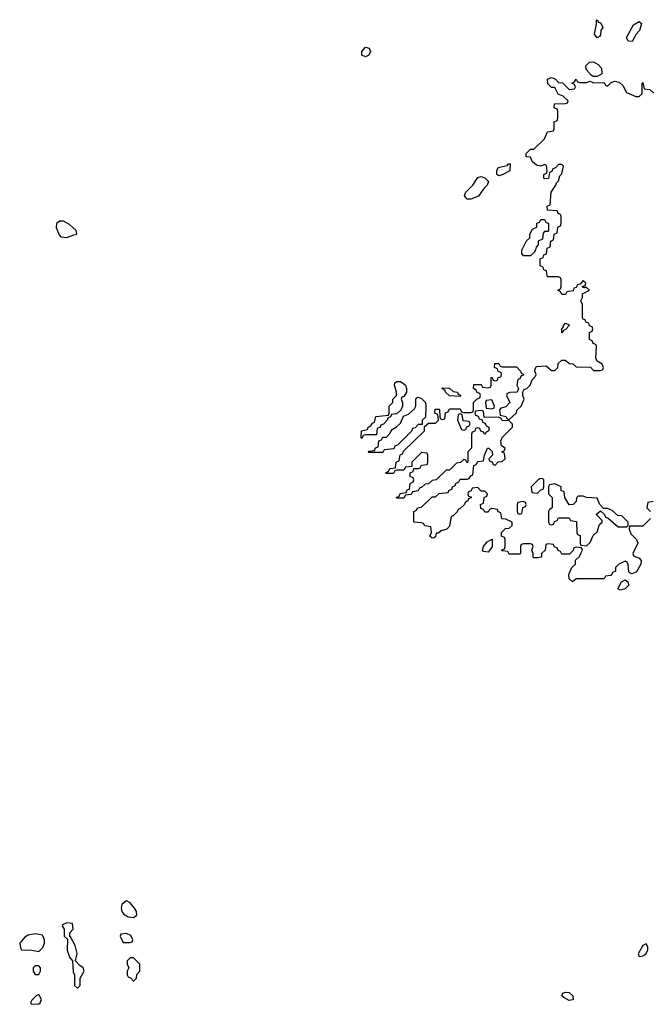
# Model space of a CAD drawing. Header units: inches. Extents: x 2710684 to 2828758, y 857022 to 965663.
# Tile 202 of 256: x 2733041 to 2736633, y 926402 to 932012. Entities that reach past the tile are written whole.
import ezdxf

# ---------------------------------------------------------------- set-up
doc = ezdxf.new("R2010")
doc.units = ezdxf.units.IN
doc.header["$MEASUREMENT"] = 0
doc.layers.add('C7932', color=7, linetype='Continuous')
doc.layers.add('C7933', color=7, linetype='Continuous')

msp = doc.modelspace()

# ---------------------------------------------------------------- linework, layer by layer
at = {"layer": 'C7932', "color": 4, "elevation": 12}
for points in [[(2736634, 929170), (2736590, 929126), (2736514, 929126), (2736512, 929110), (2736522, 929082), (2736554, 929050), (2736562, 929030), (2736534, 928970), (2736538, 928958), (2736570, 928944.7), (2736581, 928930), (2736578.8, 928910), (2736554, 928866), (2736530, 928855.3), (2736518, 928858), (2736510, 928866), (2736507.3, 928907.3), (2736502, 928922), (2736490, 928926), (2736454, 928910), (2736434, 928890), (2736434, 928870), (2736418, 928862), (2736410, 928846), (2736378, 928842), (2736370, 928826), (2736210, 928826), (2736188.9, 928808.9), (2736170, 928826), (2736168, 928850), (2736186, 928890), (2736206, 928910), (2736207.3, 928932.7), (2736230, 928954), (2736238, 928970), (2736246, 928990), (2736242, 929002), (2736210, 929006), (2736198, 929002), (2736192.7, 928987.3), (2736172.7, 928967.3), (2736130, 928966), (2736122, 928982), (2736107.3, 928987.3), (2736102, 929002), (2736087.3, 929007.3), (2736082, 929022), (2736050, 929026), (2736038, 929022), (2736034, 928990), (2736014, 928970), (2736014, 928950), (2735990, 928946), (2735970, 928946), (2735966, 928950), (2735966, 928970), (2735958, 928990), (2735966, 929010), (2735962, 929022), (2735950, 929026), (2735910, 929026), (2735898, 929022), (2735894, 929010), (2735894, 928970), (2735890, 928966), (2735830, 928966), (2735822, 928982), (2735790, 928986), (2735786, 928990), (2735802, 928998), (2735806, 929010), (2735806, 929050), (2735802, 929062), (2735786, 929070), (2735786, 929090), (2735807.3, 929112.7), (2735830, 929114), (2735846, 929130), (2735846, 929150), (2735810, 929166), (2735787.3, 929167.3), (2735782, 929202), (2735767.3, 929207.3), (2735762, 929222), (2735730, 929226), (2735718, 929222), (2735710, 929206), (2735690, 929206), (2735682, 929222), (2735667.3, 929227.3), (2735666, 929250), (2735682, 929258), (2735686, 929290), (2735702, 929298), (2735706, 929310), (2735690, 929326), (2735670, 929326), (2735650, 929346), (2735618, 929342), (2735612.7, 929327.3), (2735598, 929322), (2735594, 929310), (2735598, 929298), (2735612.7, 929292.7), (2735612.7, 929287.3), (2735598, 929282), (2735594, 929270), (2735578, 929262), (2735574, 929250), (2735550, 929226), (2735538, 929222), (2735532.7, 929207.3), (2735510, 929186), (2735498, 929182), (2735490, 929126), (2735474, 929110), (2735441, 929099), (2735426, 929086), (2735414, 929086), (2735410, 929066), (2735399.6, 929060.4), (2735390, 929058), (2735378, 929070), (2735386, 929090), (2735382, 929122), (2735348.4, 929128.4), (2735342, 929142), (2735330, 929146), (2735286, 929150), (2735286, 929210), (2735302, 929218), (2735306, 929230), (2735330, 929234), (2735390, 929294), (2735410, 929294), (2735430, 929312), (2735482, 929318), (2735486, 929330), (2735502, 929338), (2735506, 929350), (2735522, 929358), (2735526, 929370), (2735542, 929378), (2735550, 929394), (2735590, 929394), (2735602, 929398), (2735610, 929414), (2735622, 929418), (2735627.3, 929472.7), (2735642, 929478), (2735650, 929494), (2735682, 929498), (2735688.4, 929531.6), (2735706, 929570), (2735714, 929570), (2735731.6, 929551.6), (2735734, 929530), (2735714, 929510), (2735718, 929498), (2735732.7, 929492.7), (2735738, 929478), (2735750, 929474), (2735767.3, 929492.7), (2735790, 929494), (2735806, 929510), (2735802, 929542), (2735788, 929550), (2735802, 929558), (2735806, 929570), (2735784.7, 929584.7), (2735782, 929610), (2735789.1, 929630.9), (2735848, 929690), (2735847.3, 929707.3), (2735830, 929726), (2735790, 929728), (2735782, 929742), (2735767.3, 929747.3), (2735686, 929746), (2735682, 929782), (2735670, 929786), (2735638, 929782), (2735634, 929770), (2735638, 929758), (2735652.7, 929752.7), (2735658, 929738), (2735674, 929734), (2735678, 929718), (2735692.7, 929712.7), (2735698, 929698), (2735714, 929690), (2735714, 929670), (2735698, 929662), (2735690, 929648), (2735682, 929662), (2735667.3, 929667.3), (2735662, 929682), (2735650, 929686), (2735638, 929682), (2735632.7, 929667.3), (2735618, 929662), (2735614, 929650), (2735614, 929570), (2735594, 929550), (2735594, 929490), (2735590, 929488), (2735582, 929502), (2735570, 929506), (2735551.6, 929488.4), (2735530, 929486), (2735490, 929446), (2735470, 929446), (2735414, 929390), (2735390, 929386), (2735370, 929368), (2735350, 929366), (2735330, 929346), (2735318, 929342), (2735311.6, 929328.4), (2735278, 929322), (2735270, 929306), (2735238, 929302), (2735230, 929286), (2735190, 929286), (2735186, 929290), (2735202, 929298), (2735207.3, 929312.7), (2735242, 929318), (2735247.3, 929332.7), (2735262, 929338), (2735266, 929370), (2735282, 929378), (2735286, 929390), (2735282, 929402), (2735266, 929410), (2735266, 929430), (2735282, 929438), (2735286, 929454), (2735310, 929454), (2735322, 929458), (2735330, 929474), (2735362, 929478), (2735366, 929490), (2735366, 929530), (2735362, 929542), (2735330, 929546), (2735274, 929490), (2735274, 929466), (2735238, 929462), (2735230, 929446), (2735190, 929446), (2735178, 929442), (2735170, 929426), (2735130, 929426), (2735127.3, 929432.7), (2735142, 929438), (2735150, 929454), (2735182, 929458), (2735186, 929490), (2735202, 929498), (2735207.3, 929532.7), (2735222, 929538), (2735227.3, 929552.7), (2735346, 929670), (2735346, 929694), (2735370, 929714), (2735410, 929714), (2735426, 929730), (2735422, 929762), (2735406, 929770), (2735407.3, 929792.7), (2735432.7, 929792.7), (2735434, 929750), (2735438, 929738), (2735450, 929734), (2735462, 929738), (2735467.3, 929772.7), (2735482, 929778), (2735490, 929794), (2735550, 929794), (2735558, 929778), (2735570, 929774), (2735610, 929774), (2735622, 929778), (2735626, 929790), (2735626, 929830), (2735647.3, 929852.7), (2735662, 929858), (2735666, 929870), (2735662, 929882), (2735647.3, 929887.3), (2735642, 929902), (2735626, 929910), (2735627.3, 929932.7), (2735670, 929934), (2735678, 929918), (2735710, 929914), (2735722, 929918), (2735726, 929930), (2735727.3, 929972.7), (2735732.7, 929972.7), (2735738, 929958), (2735750, 929954), (2735762, 929958), (2735767.3, 929972.7), (2735782, 929978), (2735786, 929990), (2735782.7, 930000)], [(2735897.3, 930000), (2735898, 929998), (2735911.6, 929991.6), (2735910, 929986), (2735898, 929982), (2735890, 929966), (2735878, 929962), (2735872, 929930), (2735882, 929910), (2735874, 929890), (2735832.7, 929887.3), (2735818, 929882), (2735814, 929870), (2735832, 929830), (2735810, 929806), (2735782, 929798), (2735774, 929790), (2735778, 929758), (2735810, 929752), (2735818, 929738), (2735830, 929734), (2735868, 929770), (2735875.3, 929790), (2735898, 929810), (2735915.3, 929850), (2735906, 929870), (2735906, 929890), (2735915.3, 929904.7), (2735930, 929911.3), (2735948.7, 929930), (2735960.2, 929959.8), (2735979, 929981), (2735982, 929990), (2735978.7, 930000)], [(2736650, 929266), (2736618, 929262), (2736614, 929230), (2736634, 929210)]]:
    msp.add_lwpolyline(points, dxfattribs=at)
at = {"layer": 'C7932', "color": 4}
for points, elevation in [([(2734990, 929626), (2734986, 929630), (2734988, 929670), (2735022, 929678), (2735026, 929690), (2735042, 929698), (2735050, 929714), (2735062, 929718), (2735068.9, 929751.1), (2735142, 929758), (2735146, 929770), (2735146, 929810), (2735166, 929830), (2735166, 929850), (2735188, 929870), (2735188, 929890), (2735175.3, 929930), (2735178, 929942), (2735188.9, 929951.1), (2735210, 929951.3), (2735230, 929938), (2735238, 929930), (2735244.7, 929910), (2735244.7, 929890), (2735230, 929866), (2735218, 929862), (2735214, 929850), (2735222, 929830), (2735222, 929810), (2735212.7, 929787.3), (2735190, 929766), (2735158, 929762), (2735154, 929750), (2735138, 929742), (2735134, 929730), (2735112.7, 929707.3), (2735098, 929702), (2735094, 929690), (2735078, 929682), (2735072.7, 929647.3), (2735010, 929646), (2734998, 929642)], 12), ([(2735550, 929866), (2735488.4, 929868.4), (2735466, 929890), (2735462, 929902), (2735446, 929910), (2735450, 929914), (2735490, 929912), (2735510, 929894), (2735534, 929890), (2735538, 929878), (2735552.7, 929872.7)], 12), ([(2735030, 929546), (2735026, 929550), (2735030, 929554), (2735062, 929558), (2735067.3, 929572.7), (2735082, 929578), (2735087.3, 929612.7), (2735102, 929618), (2735110, 929634), (2735130, 929634), (2735150, 929654), (2735163.1, 929676.9), (2735186, 929690), (2735210, 929714), (2735227.3, 929752.7), (2735256.4, 929763.6), (2735290, 929794), (2735298, 929810), (2735298, 929850), (2735303.1, 929856.9), (2735310, 929862), (2735330, 929854), (2735351.6, 929831.6), (2735354, 929810), (2735352, 929748), (2735334, 929730), (2735334, 929706), (2735310, 929706), (2735292.7, 929687.3), (2735278, 929682), (2735272.7, 929667.3), (2735192.7, 929587.3), (2735178, 929582), (2735172.7, 929567.3), (2735118, 929562), (2735110, 929546)], 12), ([(2735730, 929846), (2735698, 929842), (2735694, 929830), (2735698, 929798), (2735730, 929794), (2735742, 929798), (2735746, 929810)], 12), ([(2735550, 929766), (2735538, 929762), (2735534, 929730), (2735558, 929678), (2735570, 929674), (2735582, 929678), (2735587.3, 929692.7), (2735602, 929698), (2735606, 929710), (2735602, 929722), (2735567.3, 929727.3), (2735562, 929762)], 12), ([(2736018, 929398), (2736003.6, 929396.4), (2735994, 929390), (2735954, 929350), (2735958, 929318), (2735990, 929314), (2736010, 929334), (2736022, 929338), (2736026, 929350), (2736026, 929390)], 12), ([(2736090, 929368), (2736058, 929362), (2736054, 929350), (2736054, 929310), (2736074, 929290), (2736074, 929230), (2736058, 929222), (2736054, 929210), (2736054, 929150), (2736058, 929138), (2736070, 929134), (2736082, 929138), (2736087.3, 929152.7), (2736102, 929158), (2736110, 929174), (2736170, 929174), (2736178, 929158), (2736212.7, 929152.7), (2736214, 929090), (2736218, 929078), (2736234, 929074), (2736234, 929030), (2736238, 929018), (2736270, 929014), (2736290, 929034), (2736307.3, 929072.7), (2736330, 929094), (2736344, 929136), (2736358, 929150), (2736358, 929158), (2736326, 929190), (2736326, 929194), (2736350, 929214), (2736372.7, 929192.7), (2736378, 929178), (2736392.7, 929172.7), (2736450, 929122), (2736498, 929122), (2736506, 929130), (2736506, 929150), (2736470, 929186), (2736448, 929188), (2736416.4, 929216.4), (2736390, 929226), (2736366, 929226), (2736346, 929250), (2736330, 929286), (2736268.7, 929288.7), (2736250, 929298), (2736222, 929298), (2736212.7, 929287.3), (2736210, 929266), (2736194, 929250), (2736170, 929248), (2736146, 929290), (2736142, 929322), (2736126, 929330), (2736126, 929350)], 12), ([(2735910, 929266), (2735878, 929262), (2735874, 929250), (2735874, 929210), (2735878, 929198), (2735890, 929194), (2735902, 929198), (2735907.3, 929232.7), (2735922, 929238), (2735926, 929250), (2735922, 929262)], 12), ([(2735710, 928978), (2735682, 928982), (2735678, 928990), (2735682, 929010), (2735703.1, 929036.9), (2735732, 929052), (2735731.6, 929008.4)], 12), ([(2736462, 928762), (2736449, 928770), (2736468, 928810), (2736490, 928821), (2736504.7, 928810), (2736511, 928790), (2736490, 928769)], 12), ([(2733650, 926992.3), (2733644.7, 926990), (2733622.8, 926970), (2733618.8, 926950), (2733622, 926930), (2733634.8, 926914.8), (2733659.8, 926899.8), (2733690, 926897.3), (2733709, 926910), (2733706.6, 926930), (2733695.6, 926950), (2733670, 926979.5)], 16), ([(2733310, 926866), (2733284.7, 926855.3), (2733282, 926850), (2733294, 926830), (2733294, 926790), (2733314, 926774), (2733311, 926710), (2733324.7, 926670), (2733342, 926650), (2733346.4, 926586.4), (2733352.7, 926567.3), (2733354, 926510), (2733370, 926494), (2733386, 926510), (2733386, 926550), (2733408.7, 926590), (2733402, 926610), (2733382.7, 926622.7), (2733358, 926650), (2733368.4, 926691.6), (2733357.2, 926737.2), (2733330, 926786), (2733326, 926786), (2733326, 926810), (2733346, 926830), (2733342, 926862)], 16), ([(2733130, 926804), (2733090, 926796), (2733070, 926784), (2733041, 926750), (2733044.7, 926724.7), (2733052, 926712), (2733110, 926711), (2733150, 926702), (2733173.6, 926726.4), (2733182, 926750), (2733182, 926770), (2733170, 926795.3)], 16), ([(2733650, 926806), (2733618, 926802), (2733614, 926790), (2733630, 926754), (2733670, 926754), (2733682, 926758), (2733686, 926770), (2733674.6, 926794.6)], 16), ([(2736610, 926746), (2736590, 926738), (2736564.7, 926690), (2736570, 926674), (2736590, 926678), (2736608, 926690), (2736618, 926710), (2736618, 926730)], 16), ([(2733690, 926666), (2733670, 926666), (2733654, 926650), (2733654, 926630), (2733662, 926610), (2733654, 926590), (2733654, 926570), (2733658, 926558), (2733672.7, 926552.7), (2733690, 926534), (2733706, 926550), (2733707.3, 926572.7), (2733726, 926590), (2733726, 926630)], 16), ([(2733150, 926622), (2733130, 926622), (2733118, 926610), (2733118, 926590), (2733130, 926572), (2733150, 926572), (2733159, 926590), (2733159, 926610)], 16), ([(2733150, 926458), (2733134, 926450), (2733110, 926426), (2733102, 926410), (2733110, 926402), (2733150, 926404.7), (2733158, 926410), (2733166, 926430)], 16), ([(2736170, 926424), (2736140.2, 926440.2), (2736129.2, 926450), (2736135.3, 926464.7), (2736149.5, 926470.5), (2736171, 926470), (2736191.3, 926450), (2736194, 926430), (2736190, 926428)], 12)]:
    msp.add_lwpolyline(points, close=True, dxfattribs=dict(at, elevation=elevation))
at = {"layer": 'C7933', "color": 4}
for points, elevation in [([(2736330, 931908.7), (2736315.3, 931930), (2736326, 931986), (2736326, 932010), (2736330, 932012), (2736338, 931998), (2736350, 931994), (2736362, 931970), (2736352, 931950), (2736350, 931926), (2736343.6, 931916.4)], 12), ([(2736530, 931888), (2736506, 931890), (2736498, 931910), (2736536.4, 931983.6), (2736570, 932002), (2736582, 931990), (2736571.3, 931950), (2736552, 931930)], 12), ([(2735010, 931801.2), (2734989.4, 931809.4), (2734989.5, 931830.5), (2735010, 931856), (2735030.8, 931850), (2735038.8, 931830), (2735030, 931809.2)], 12), ([(2736308, 931688), (2736295.3, 931695.3), (2736268.4, 931728.4), (2736266, 931750), (2736286, 931770), (2736310, 931771.3), (2736336.8, 931756.8), (2736355.9, 931735.9), (2736356, 931704), (2736330, 931688)], 12), ([(2735770, 931122), (2735758, 931130), (2735758, 931150), (2735766, 931170), (2735818, 931182), (2735826, 931190), (2735834, 931190), (2735832, 931150), (2735790, 931128.7)], 12), ([(2735610, 930989), (2735589.3, 930989.3), (2735580.2, 931000.2), (2735575.3, 931010), (2735582, 931030), (2735622, 931070), (2735650, 931112), (2735670, 931118), (2735690.9, 931110.9), (2735712, 931090), (2735704.7, 931070), (2735684.7, 931050), (2735654.4, 931005.6)], 12), ([(2735910, 930666), (2735900.4, 930680.4), (2735900.4, 930699.6), (2735927.3, 930752.7), (2735946, 930770), (2735946, 930790), (2735962, 930818), (2735986, 930830), (2735987.3, 930852.7), (2736002, 930858), (2736010, 930874), (2736030, 930874), (2736038, 930858), (2736054, 930850), (2736054, 930810), (2736050, 930806), (2736030, 930806), (2736023.6, 930796.4), (2736018, 930762), (2735994, 930750), (2735994, 930730), (2735983.6, 930716.4), (2735979.6, 930700.4), (2735972.7, 930687.3), (2735950, 930666)], 12), ([(2733290, 930863.7), (2733270, 930863.7), (2733250.8, 930850), (2733248.7, 930828.7), (2733265.8, 930785.8), (2733274.8, 930774.8), (2733310, 930771), (2733350, 930786), (2733366, 930790), (2733362, 930810), (2733325.6, 930845.6)], 16), ([(2736130, 930228.7), (2736128.7, 930250), (2736138, 930262), (2736138, 930270), (2736150, 930282), (2736170, 930274), (2736171.3, 930270), (2736150, 930246), (2736138, 930242)], 12)]:
    msp.add_lwpolyline(points, close=True, dxfattribs=dict(at, elevation=elevation))
at = {"layer": 'C7933', "color": 4, "elevation": 12}
for points in [[(2735978.7, 930000), (2735975.3, 930010), (2735976.4, 930023.6), (2735984.7, 930035.3), (2736039.8, 930039.8), (2736070, 930014), (2736090, 930014), (2736106, 930030), (2736107.3, 930052.7), (2736130, 930072), (2736148.4, 930071.6), (2736172.7, 930052.7), (2736191.6, 930051.6), (2736210, 930034), (2736292, 930032), (2736310, 930014), (2736350, 930014), (2736362, 930018), (2736366, 930030), (2736358, 930050), (2736330, 930066), (2736323.1, 930083.1), (2736326, 930150), (2736322, 930162), (2736307.3, 930167.3), (2736302, 930182), (2736286, 930190), (2736286, 930230), (2736302, 930238), (2736306, 930250), (2736302, 930262), (2736287.3, 930267.3), (2736282, 930282), (2736267.3, 930287.3), (2736262, 930302), (2736250, 930306), (2736247.3, 930312.7), (2736246, 930390), (2736238, 930410), (2736246, 930430), (2736246, 930450), (2736286, 930470), (2736270, 930486), (2736250, 930486), (2736246, 930490), (2736246, 930494), (2736262, 930498), (2736266, 930510), (2736250, 930526), (2736234, 930506), (2736218, 930502), (2736210, 930486), (2736198, 930482), (2736192.7, 930467.3), (2736158, 930462), (2736150, 930446), (2736130, 930446), (2736122, 930462), (2736106, 930470), (2736122, 930478), (2736126, 930490), (2736126, 930530), (2736122, 930542), (2736110, 930546), (2736050, 930546), (2736046, 930550), (2736042, 930582), (2736027.3, 930587.3), (2736022, 930602), (2736006, 930610), (2736006, 930650), (2736022, 930658), (2736027.3, 930672.7), (2736042, 930678), (2736046, 930710), (2736062, 930718), (2736066, 930750), (2736082, 930758), (2736086, 930790), (2736102, 930798), (2736106, 930830), (2736122, 930838), (2736126, 930850), (2736126, 930890), (2736122, 930902), (2736107.3, 930907.3), (2736102, 930922), (2736047.3, 930927.3), (2736046, 930950), (2736062, 930958), (2736068, 931030), (2736095.3, 931070), (2736098, 931082), (2736110, 931094), (2736118, 931122), (2736130, 931134), (2736138, 931178), (2736130, 931186), (2736110, 931186), (2736092.7, 931167.3), (2736078, 931162), (2736072.7, 931147.3), (2736058, 931142), (2736052.7, 931107.3), (2736030, 931106), (2736026, 931110), (2736026, 931130), (2736042, 931138), (2736046, 931150), (2736042, 931182), (2736030, 931186), (2736010, 931178), (2735984, 931184), (2735962.7, 931202.7), (2735950, 931228), (2735926, 931230), (2735926, 931250), (2735950, 931274), (2735970, 931274), (2736030, 931334), (2736047.3, 931372.7), (2736082, 931378), (2736086, 931390), (2736086, 931430), (2736102, 931438), (2736106, 931450), (2736106, 931490), (2736102, 931502), (2736086, 931510), (2736087.3, 931532.7), (2736150, 931534), (2736162, 931538), (2736166, 931550), (2736136.4, 931576.4), (2736107.3, 931587.3), (2736090, 931626), (2736070, 931626), (2736050, 931646), (2736047.3, 931672.7), (2736070, 931682), (2736079.6, 931679.6), (2736092.7, 931672.7), (2736110, 931654), (2736132.7, 931652.7), (2736170, 931614), (2736202, 931618), (2736206, 931630), (2736202, 931642), (2736186, 931650), (2736202, 931658), (2736210, 931674), (2736218, 931658), (2736230, 931654), (2736270, 931654), (2736290, 931662), (2736310, 931652), (2736370, 931654), (2736378, 931638), (2736390, 931634), (2736407.3, 931652.7), (2736430, 931662), (2736456, 931656), (2736476.9, 931636.9), (2736498, 931598), (2736550, 931574), (2736570, 931574), (2736586, 931590), (2736586, 931650), (2736590, 931654), (2736598, 931618), (2736630, 931614), (2736652.7, 931592.7)], [(2735782.7, 930000), (2735782, 930002), (2735767.3, 930007.3), (2735762, 930022), (2735746, 930030), (2735747.3, 930052.7), (2735770, 930054), (2735778, 930038), (2735790, 930034), (2735870, 930034), (2735894, 930010), (2735897.3, 930000)]]:
    msp.add_lwpolyline(points, dxfattribs=at)

doc.saveas('drawing.dxf')
